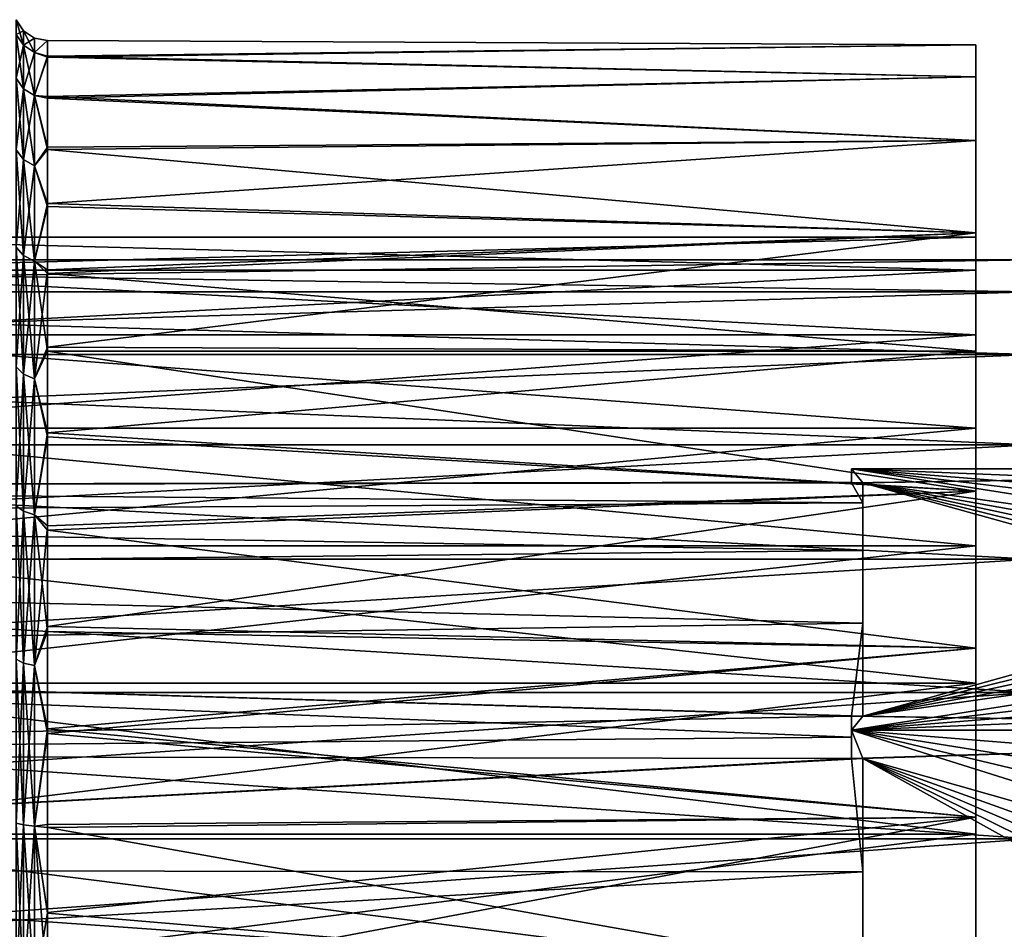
# Model space of a CAD drawing. Header units: metres. Extents: x 26 to 263, y -109 to 109.
# Tile 27 of 256: x 37 to 46, y -76 to -68. Entities that reach past the tile are written whole.
import ezdxf

# ---------------------------------------------------------------- set-up
doc = ezdxf.new("R2010")
doc.units = ezdxf.units.M
doc.layers.add('solid_500750', color=7, linetype='CONTINUOUS')

msp = doc.modelspace()

# ---------------------------------------------------------------- linework, layer by layer
at = {"layer": 'solid_500750'}
for points in [[(37.348549, -67.941162, -8.643594), (37.283436, -67.84523, -8.660509), (37.283436, -67.714806, -7.169705)], [(37.348549, -67.812218, -7.169705), (37.283436, -67.714806, -7.169705), (37.283436, -67.84523, -5.678902)], [(37.348549, -67.812218, -7.169705), (37.348549, -67.941162, -8.643594), (37.283436, -67.714806, -7.169705)], [(37.348549, -67.941162, -5.695817), (37.348549, -67.812218, -7.169705), (37.283436, -67.84523, -5.678902)], [(37.446011, -68.005211, -8.6323), (37.348549, -67.941162, -8.643594), (37.348549, -67.812218, -7.169705)], [(37.446011, -67.877251, -7.169705), (37.348549, -67.812218, -7.169705), (37.348549, -67.941162, -5.695817)], [(37.446011, -67.877251, -7.169705), (37.446011, -68.005211, -8.6323), (37.348549, -67.812218, -7.169705)], [(37.348549, -68.324089, -10.072699), (37.283436, -68.232559, -10.106015), (37.283436, -67.84523, -8.660509)], [(37.348549, -67.941162, -8.643594), (37.348549, -68.324089, -10.072699), (37.283436, -67.84523, -8.660509)], [(37.348549, -67.941162, -5.695817), (37.283436, -67.84523, -5.678902), (37.283436, -68.232559, -4.233396)], [(37.446011, -68.005211, -5.707111), (37.446011, -67.877251, -7.169705), (37.348549, -67.941162, -5.695817)], [(37.446011, -67.877251, -7.169705), (37.5606, -67.90004, -7.196552), (37.446011, -68.005211, -8.6323)], [(37.446011, -68.005211, -5.707111), (37.5606, -67.90004, -7.196552), (37.446011, -67.877251, -7.169705)], [(37.446011, -68.005211, -5.707111), (37.5606, -68.036507, -5.661505), (37.5606, -67.90004, -7.196552)], [(37.446011, -68.005211, -8.6323), (37.5606, -67.90004, -7.196552), (37.5606, -68.046127, -8.729708)], [(37.5606, -67.90004, -7.196552), (45.760601, -67.93602, -6.394559), (45.760601, -67.93602, -7.944852)], [(37.5606, -67.90004, -7.196552), (37.5606, -68.036507, -5.661505), (45.760601, -67.93602, -6.394559)], [(37.5606, -68.046127, -8.729708), (37.5606, -67.90004, -7.196552), (45.760601, -67.93602, -7.944852)], [(37.348549, -68.324089, -4.266712), (37.348549, -67.941162, -5.695817), (37.283436, -68.232559, -4.233396)], [(37.446011, -68.385208, -10.050454), (37.348549, -68.324089, -10.072699), (37.348549, -67.941162, -8.643594)], [(37.446011, -68.005211, -8.6323), (37.446011, -68.385208, -10.050454), (37.348549, -67.941162, -8.643594)], [(37.446011, -68.005211, -5.707111), (37.348549, -67.941162, -5.695817), (37.348549, -68.324089, -4.266712)], [(37.5606, -68.036507, -5.661505), (45.760601, -68.220917, -4.870676), (45.760601, -67.93602, -6.394559)], [(37.5606, -68.046127, -8.729708), (45.760601, -67.93602, -7.944852), (45.760601, -68.220917, -9.468735)], [(45.760601, -67.93602, -7.944852), (45.760601, -67.93602, -6.394559), (45.760601, -68.220917, -4.870676)], [(45.760601, -68.220917, -9.468735), (45.760601, -67.93602, -7.944852), (45.760601, -68.220917, -4.870676)], [(37.446011, -68.385208, -4.288957), (37.446011, -68.005211, -5.707111), (37.348549, -68.324089, -4.266712)], [(37.446011, -68.385208, -4.288957), (37.5606, -68.036507, -5.661505), (37.446011, -68.005211, -5.707111)], [(37.446011, -68.005211, -8.6323), (37.5606, -68.046127, -8.729708), (37.446011, -68.385208, -10.050454)], [(37.446011, -68.385208, -4.288957), (37.5606, -68.392113, -4.336805), (37.5606, -68.036507, -5.661505)], [(37.446011, -68.385208, -10.050454), (37.5606, -68.046127, -8.729708), (37.5606, -68.408684, -10.048433)], [(37.5606, -68.036507, -5.661505), (37.5606, -68.392113, -4.336805), (45.760601, -68.220917, -4.870676)], [(37.5606, -68.408684, -10.048433), (37.5606, -68.046127, -8.729708), (45.760601, -68.220917, -9.468735)], [(37.348549, -68.949364, -11.413598), (37.283436, -68.865005, -11.462303), (37.283436, -68.232559, -10.106015)], [(37.348549, -68.324089, -10.072699), (37.348549, -68.949364, -11.413598), (37.283436, -68.232559, -10.106015)], [(37.348549, -68.324089, -4.266712), (37.283436, -68.232559, -4.233396), (37.283436, -68.865005, -2.877108)], [(37.5606, -68.392113, -4.336805), (45.760601, -68.780991, -3.425122), (45.760601, -68.220917, -4.870676)], [(37.5606, -68.408684, -10.048433), (45.760601, -68.220917, -9.468735), (45.760601, -68.780991, -10.914289)], [(45.760601, -68.220917, -9.468735), (45.760601, -68.220917, -4.870676), (45.760601, -68.780991, -3.425122)], [(45.760601, -68.780991, -10.914289), (45.760601, -68.220917, -9.468735), (45.760601, -68.780991, -3.425122)], [(37.348549, -68.949364, -2.925813), (37.348549, -68.324089, -4.266712), (37.283436, -68.865005, -2.877108)], [(37.446011, -69.005692, -11.381079), (37.348549, -68.949364, -11.413598), (37.348549, -68.324089, -10.072699)], [(37.446011, -68.385208, -10.050454), (37.446011, -69.005692, -11.381079), (37.348549, -68.324089, -10.072699)], [(37.446011, -68.385208, -4.288957), (37.348549, -68.324089, -4.266712), (37.348549, -68.949364, -2.925813)], [(37.446011, -69.005692, -2.958333), (37.446011, -68.385208, -4.288957), (37.348549, -68.949364, -2.925813)], [(37.446011, -68.385208, -4.288957), (37.5606, -68.839981, -3.308608), (37.5606, -68.392113, -4.336805)], [(37.446011, -69.005692, -2.958333), (37.5606, -68.839981, -3.308608), (37.446011, -68.385208, -4.288957)], [(37.446011, -68.385208, -10.050454), (37.5606, -68.408684, -10.048433), (37.5606, -68.861343, -11.071806)], [(37.446011, -68.385208, -10.050454), (37.5606, -68.861343, -11.071806), (37.446011, -69.005692, -11.381079)], [(37.5606, -68.392113, -4.336805), (37.5606, -68.839981, -3.308608), (45.760601, -68.780991, -3.425122)], [(37.5606, -68.861343, -11.071806), (37.5606, -68.408684, -10.048433), (45.760601, -68.780991, -10.914289)], [(37.446011, -69.005692, -2.958333), (37.5606, -69.339096, -2.468019), (37.5606, -68.839981, -3.308608)], [(37.5606, -69.339096, -2.468019), (45.760601, -69.597137, -2.107141), (45.760601, -68.780991, -3.425122)], [(37.5606, -68.839981, -3.308608), (37.5606, -69.339096, -2.468019), (45.760601, -68.780991, -3.425122)], [(37.5606, -68.861343, -11.071806), (45.760601, -68.780991, -10.914289), (45.760601, -69.597137, -12.232269)], [(45.760601, -68.780991, -10.914289), (45.760601, -68.780991, -3.425122), (45.760601, -69.597137, -2.107141)], [(45.760601, -69.597137, -12.232269), (45.760601, -68.780991, -10.914289), (45.760601, -69.597137, -2.107141)], [(37.348549, -69.797981, -12.625548), (37.283436, -69.723358, -12.688163), (37.283436, -68.865005, -11.462303)], [(37.348549, -68.949364, -11.413598), (37.348549, -69.797981, -12.625548), (37.283436, -68.865005, -11.462303)], [(37.348549, -68.949364, -2.925813), (37.283436, -68.865005, -2.877108), (37.283436, -69.723358, -1.651248)], [(37.446011, -69.005692, -11.381079), (37.5606, -68.861343, -11.071806), (37.5606, -69.364815, -11.909242)], [(37.5606, -69.364815, -11.909242), (37.5606, -68.861343, -11.071806), (45.760601, -69.597137, -12.232269)], [(37.348549, -69.797981, -1.713863), (37.348549, -68.949364, -2.925813), (37.283436, -69.723358, -1.651248)], [(37.446011, -69.847801, -12.583742), (37.348549, -69.797981, -12.625548), (37.348549, -68.949364, -11.413598)], [(37.446011, -69.005692, -11.381079), (37.446011, -69.847801, -12.583742), (37.348549, -68.949364, -11.413598)], [(37.446011, -69.005692, -2.958333), (37.348549, -68.949364, -2.925813), (37.348549, -69.797981, -1.713863)], [(37.446011, -69.847801, -1.755669), (37.446011, -69.005692, -2.958333), (37.348549, -69.797981, -1.713863)], [(37.446011, -69.847801, -1.755669), (37.5606, -69.339096, -2.468019), (37.446011, -69.005692, -2.958333)], [(37.446011, -69.005692, -11.381079), (37.5606, -69.364815, -11.909242), (37.446011, -69.847801, -12.583742)], [(37.446011, -69.847801, -1.755669), (37.5606, -69.925209, -1.699599), (37.5606, -69.339096, -2.468019)], [(37.446011, -69.847801, -12.583742), (37.5606, -69.364815, -11.909242), (37.5606, -69.955414, -12.67481)], [(37.5606, -69.339096, -2.468019), (37.5606, -69.925209, -1.699599), (45.760601, -69.597137, -2.107141)], [(37.5606, -69.955414, -12.67481), (37.5606, -69.364815, -11.909242), (45.760601, -69.597137, -12.232269)], [(45.760601, -69.636673, -6.469744), (34.760601, -69.636703, -6.469365), (34.760601, -69.636703, -7.870046)], [(45.760601, -69.636673, -6.469744), (45.760601, -69.92778, -5.099959), (34.760601, -69.636703, -6.469365)], [(45.760601, -69.636673, -7.869667), (34.760601, -69.636703, -7.870046), (34.760601, -69.927925, -9.240119)], [(45.760601, -69.636673, -7.869667), (45.760601, -69.636673, -6.469744), (34.760601, -69.636703, -7.870046)], [(45.760601, -69.92778, -9.239451), (45.760601, -69.636673, -7.869667), (34.760601, -69.927925, -9.240119)], [(45.760601, -69.92778, -5.099959), (34.760601, -69.927925, -5.099292), (34.760601, -69.636703, -6.469365)], [(37.5606, -70.607422, -0.992772), (45.760601, -70.641548, -0.961622), (45.760601, -69.597137, -2.107141)], [(37.5606, -69.925209, -1.699599), (37.5606, -70.607422, -0.992772), (45.760601, -69.597137, -2.107141)], [(37.5606, -69.955414, -12.67481), (45.760601, -69.597137, -12.232269), (45.760601, -70.641548, -13.377789)], [(45.760601, -69.597137, -12.232269), (45.760601, -69.636673, -6.469744), (45.760601, -69.636673, -7.869667)], [(45.760601, -69.597137, -2.107141), (45.760601, -70.641548, -0.961622), (45.760601, -69.636673, -6.469744)], [(45.760601, -69.597137, -12.232269), (45.760601, -69.597137, -2.107141), (45.760601, -69.636673, -6.469744)], [(45.760601, -69.597137, -12.232269), (45.760601, -69.636673, -7.869667), (45.760601, -69.92778, -9.239451)], [(45.760601, -69.597137, -12.232269), (45.760601, -69.92778, -9.239451), (45.760601, -70.49749, -10.51918)], [(45.760601, -70.641548, -13.377789), (45.760601, -69.597137, -12.232269), (45.760601, -70.49749, -10.51918)], [(45.760601, -70.641548, -0.961622), (45.760601, -69.92778, -5.099959), (45.760601, -69.636673, -6.469744)], [(37.348549, -70.844154, -13.671726), (37.283436, -70.78154, -13.746346), (37.283436, -69.723358, -12.688163)], [(37.348549, -69.797981, -12.625548), (37.348549, -70.844154, -13.671726), (37.283436, -69.723358, -12.688163)], [(37.348549, -69.797981, -1.713863), (37.283436, -69.723358, -1.651248), (37.283436, -70.78154, -0.593065)], [(37.348549, -70.844154, -0.667685), (37.348549, -69.797981, -1.713863), (37.283436, -70.78154, -0.593065)], [(37.446011, -70.885963, -13.621903), (37.348549, -70.844154, -13.671726), (37.348549, -69.797981, -12.625548)], [(37.446011, -69.847801, -12.583742), (37.446011, -70.885963, -13.621903), (37.348549, -69.797981, -12.625548)], [(37.446011, -69.847801, -1.755669), (37.348549, -69.797981, -1.713863), (37.348549, -70.844154, -0.667685)], [(27.260599, -69.835609, -6.490271), (46.260601, -69.835716, -6.489968), (46.260601, -69.835716, -7.849443)], [(27.260599, -70.118134, -5.161095), (46.260601, -69.835716, -6.489968), (27.260599, -69.835609, -6.490271)], [(27.260599, -69.835609, -7.849141), (46.260601, -69.835716, -7.849443), (46.260601, -70.118134, -9.178316)], [(27.260599, -69.835609, -6.490271), (46.260601, -69.835716, -7.849443), (27.260599, -69.835609, -7.849141)], [(27.260599, -69.835609, -7.849141), (46.260601, -70.118134, -9.178316), (27.260599, -70.118134, -9.178316)], [(27.260599, -70.118134, -5.161095), (46.260601, -70.118134, -5.161095), (46.260601, -69.835716, -6.489968)], [(37.446011, -70.885963, -0.717508), (37.446011, -69.847801, -1.755669), (37.348549, -70.844154, -0.667685)], [(37.446011, -70.885963, -0.717508), (37.5606, -69.925209, -1.699599), (37.446011, -69.847801, -1.755669)], [(37.446011, -69.847801, -12.583742), (37.5606, -69.955414, -12.67481), (37.5606, -70.641319, -13.377711)], [(37.446011, -69.847801, -12.583742), (37.5606, -70.641319, -13.377711), (37.446011, -70.885963, -13.621903)], [(45.760601, -69.92778, -5.099959), (45.760601, -70.49749, -3.820231), (34.760601, -69.927925, -5.099292)], [(45.760601, -69.92778, -9.239451), (34.760601, -69.927925, -9.240119), (34.760601, -70.497627, -10.519706)], [(45.760601, -70.49749, -10.51918), (45.760601, -69.92778, -9.239451), (34.760601, -70.497627, -10.519706)], [(45.760601, -70.49749, -3.820231), (34.760601, -70.497627, -3.819705), (34.760601, -69.927925, -5.099292)], [(37.446011, -70.885963, -0.717508), (37.5606, -70.607422, -0.992772), (37.5606, -69.925209, -1.699599)], [(37.5606, -70.641319, -13.377711), (37.5606, -69.955414, -12.67481), (45.760601, -70.641548, -13.377789)], [(45.760601, -70.641548, -0.961622), (45.760601, -70.49749, -3.820231), (45.760601, -69.92778, -5.099959)], [(27.260599, -70.670837, -3.919705), (46.260601, -70.670746, -3.920012), (46.260601, -70.118134, -5.161095)], [(27.260599, -70.670837, -3.919705), (46.260601, -70.118134, -5.161095), (27.260599, -70.118134, -5.161095)], [(27.260599, -70.118134, -9.178316), (46.260601, -70.118134, -9.178316), (46.260601, -70.670746, -10.419399)], [(27.260599, -70.118134, -9.178316), (46.260601, -70.670746, -10.419399), (27.260599, -70.670837, -10.419705)], [(45.760601, -70.49749, -3.820231), (45.760601, -71.320984, -2.686739), (34.760601, -70.497627, -3.819705)], [(45.760601, -70.49749, -10.51918), (34.760601, -70.497627, -10.519706), (34.760601, -71.32093, -11.652881)], [(45.760601, -71.320984, -11.652672), (45.760601, -70.49749, -10.51918), (34.760601, -71.32093, -11.652881)], [(45.760601, -71.320984, -2.686739), (34.760601, -71.32093, -2.68653), (34.760601, -70.497627, -3.819705)], [(45.760601, -70.641548, -0.961622), (45.760601, -71.320984, -2.686739), (45.760601, -70.49749, -3.820231)], [(45.760601, -70.641548, -13.377789), (45.760601, -70.49749, -10.51918), (45.760601, -71.320984, -11.652672)], [(27.260599, -71.469559, -2.820357), (46.260601, -71.469818, -2.820174), (46.260601, -70.670746, -3.920012)], [(27.260599, -71.469559, -2.820357), (46.260601, -70.670746, -3.920012), (27.260599, -70.670837, -3.919705)], [(27.260599, -70.670837, -10.419705), (46.260601, -70.670746, -10.419399), (46.260601, -71.469818, -11.519238)], [(27.260599, -70.670837, -10.419705), (46.260601, -71.469818, -11.519238), (27.260599, -71.469559, -11.519054)], [(37.446011, -70.885963, -0.717508), (37.5606, -71.362694, -0.373896), (37.5606, -70.607422, -0.992772)], [(37.446011, -70.885963, -13.621903), (37.5606, -70.641319, -13.377711), (37.5606, -71.39975, -13.992282)], [(37.5606, -70.607422, -0.992772), (37.5606, -71.362694, -0.373896), (45.760601, -70.641548, -0.961622)], [(37.5606, -70.641319, -13.377711), (45.760601, -70.641548, -13.377789), (45.760601, -71.878601, -14.311846)], [(37.5606, -71.39975, -13.992282), (37.5606, -70.641319, -13.377711), (45.760601, -71.878601, -14.311846)], [(37.5606, -71.362694, -0.373896), (45.760601, -71.878601, -0.027565), (45.760601, -70.641548, -0.961622)], [(45.760601, -70.641548, -0.961622), (45.760601, -71.878601, -0.027565), (45.760601, -71.320984, -2.686739)], [(45.760601, -71.878601, -14.311846), (45.760601, -70.641548, -13.377789), (45.760601, -71.320984, -11.652672)], [(37.348549, -72.056107, -14.520343), (37.283436, -72.007401, -14.604702), (37.283436, -70.78154, -13.746346)], [(37.348549, -70.844154, -13.671726), (37.348549, -72.056107, -14.520343), (37.283436, -70.78154, -13.746346)], [(37.348549, -70.844154, -0.667685), (37.283436, -70.78154, -0.593065), (37.283436, -72.007401, 0.265292)], [(37.348549, -72.056107, 0.180932), (37.348549, -70.844154, -0.667685), (37.283436, -72.007401, 0.265292)], [(37.446011, -72.088631, -14.464018), (37.348549, -72.056107, -14.520343), (37.348549, -70.844154, -13.671726)], [(37.446011, -70.885963, -13.621903), (37.446011, -72.088631, -14.464018), (37.348549, -70.844154, -13.671726)], [(37.446011, -70.885963, -0.717508), (37.348549, -70.844154, -0.667685), (37.348549, -72.056107, 0.180932)], [(37.446011, -72.088631, 0.124607), (37.446011, -70.885963, -0.717508), (37.348549, -72.056107, 0.180932)], [(37.446011, -72.088631, 0.124607), (37.5606, -71.362694, -0.373896), (37.446011, -70.885963, -0.717508)], [(37.446011, -70.885963, -13.621903), (37.5606, -71.39975, -13.992282), (37.446011, -72.088631, -14.464018)], [(45.760601, -72.362213, -1.749228), (34.760601, -72.361839, -1.749292), (34.760601, -71.32093, -2.68653)], [(45.760601, -71.320984, -2.686739), (45.760601, -72.362213, -1.749228), (34.760601, -71.32093, -2.68653)], [(45.760601, -71.320984, -11.652672), (34.760601, -71.32093, -11.652881), (34.760601, -72.361839, -12.590119)], [(45.760601, -72.362213, -12.590182), (45.760601, -71.320984, -11.652672), (34.760601, -72.361839, -12.590119)], [(37.446011, -72.088631, 0.124607), (37.5606, -72.183624, 0.152552), (37.5606, -71.362694, -0.373896)], [(37.5606, -71.362694, -0.373896), (37.5606, -72.183624, 0.152552), (45.760601, -71.878601, -0.027565)], [(45.760601, -71.878601, -0.027565), (45.760601, -72.362213, -1.749228), (45.760601, -71.320984, -2.686739)], [(45.760601, -71.878601, -14.311846), (45.760601, -71.320984, -11.652672), (45.760601, -72.362213, -12.590182)], [(27.260599, -72.479393, -1.911095), (46.260601, -71.469818, -2.820174), (27.260599, -71.469559, -2.820357)], [(27.260599, -71.469559, -11.519054), (46.260601, -71.469818, -11.519238), (46.260601, -72.479393, -12.428316)], [(27.260599, -71.469559, -11.519054), (46.260601, -72.479393, -12.428316), (27.260599, -72.479393, -12.428316)], [(37.446011, -72.088631, -14.464018), (37.5606, -71.39975, -13.992282), (37.5606, -72.223709, -14.514356)], [(37.5606, -72.223709, -14.514356), (37.5606, -71.39975, -13.992282), (45.760601, -71.878601, -14.311846)], [(27.260599, -72.479393, -1.911095), (46.260601, -72.479393, -1.911095), (46.260601, -71.469818, -2.820174)], [(44.660599, -71.681198, -7.169705), (44.660599, -71.805122, -7.384348), (44.760601, -71.805122, -7.384348)], [(44.660599, -71.681198, -7.169705), (44.760601, -71.805122, -7.384348), (52.010601, -72.835899, -9.169704)], [(52.629406, -71.681198, -7.169705), (44.760601, -71.805122, -6.955062), (44.660599, -71.805122, -6.955062)], [(44.660599, -71.681198, -7.169705), (44.660599, -71.805122, -6.955062), (44.660599, -71.800003, -7.169705)], [(44.660599, -71.681198, -7.169705), (52.629406, -71.681198, -7.169705), (44.660599, -71.805122, -6.955062)], [(44.660599, -71.681198, -7.169705), (44.660599, -71.800003, -7.169705), (44.660599, -71.805122, -7.384348)], [(44.660599, -71.681198, -7.169705), (52.010601, -72.835899, -9.169704), (52.04792, -72.562065, -8.695408)], [(44.660599, -71.681198, -7.169705), (52.04792, -72.562065, -8.695408), (52.160271, -72.283691, -8.213251)], [(44.660599, -71.681198, -7.169705), (52.160271, -72.283691, -8.213251), (52.350906, -71.993546, -7.710703)], [(44.660599, -71.681198, -7.169705), (52.350906, -71.993546, -7.710703), (52.629406, -71.681198, -7.169705)], [(52.629406, -71.681198, -7.169705), (44.760601, -73.866676, -3.384348), (44.760601, -71.805122, -6.955062)], [(52.350906, -71.993546, -6.628707), (44.760601, -73.866676, -3.384348), (52.629406, -71.681198, -7.169705)], [(44.660599, -71.800003, -7.169705), (44.660599, -71.805122, -6.955062), (26.260599, -71.832916, -7.712437)], [(44.660599, -71.805122, -7.384348), (44.660599, -71.800003, -7.169705), (26.260599, -71.832916, -7.712437)], [(26.260599, -71.832916, -7.712437), (44.760601, -71.982376, -8.437579), (44.760601, -71.805122, -7.384348)], [(44.660599, -71.805122, -7.384348), (26.260599, -71.832916, -7.712437), (44.760601, -71.805122, -7.384348)], [(44.660599, -71.805122, -6.955062), (44.760601, -71.982376, -5.901832), (26.260599, -71.832916, -6.626974)], [(44.660599, -71.805122, -6.955062), (26.260599, -71.832916, -6.626974), (26.260599, -71.832916, -7.712437)], [(44.660599, -71.805122, -6.955062), (44.760601, -71.805122, -6.955062), (44.760601, -71.982376, -5.901832)], [(44.760601, -73.043175, -10.274942), (44.760601, -73.866676, -10.955063), (44.760601, -71.805122, -7.384348)], [(52.629406, -73.990601, -11.169705), (44.760601, -71.805122, -7.384348), (44.760601, -73.866676, -10.955063)], [(44.760601, -72.402885, -9.419705), (44.760601, -73.043175, -10.274942), (44.760601, -71.805122, -7.384348)], [(44.760601, -71.982376, -8.437579), (44.760601, -72.402885, -9.419705), (44.760601, -71.805122, -7.384348)], [(52.350906, -73.678253, -10.628707), (44.760601, -71.805122, -7.384348), (52.629406, -73.990601, -11.169705)], [(52.160267, -73.388107, -10.126158), (44.760601, -71.805122, -7.384348), (52.350906, -73.678253, -10.628707)], [(52.04792, -73.109734, -9.644), (44.760601, -71.805122, -7.384348), (52.160267, -73.388107, -10.126158)], [(52.010601, -72.835899, -9.169704), (44.760601, -71.805122, -7.384348), (52.04792, -73.109734, -9.644)], [(44.760601, -71.982376, -5.901832), (44.760601, -71.805122, -6.955062), (44.760601, -73.866676, -3.384348)], [(26.260599, -72.092346, -8.765201), (44.760601, -71.982376, -8.437579), (26.260599, -71.832916, -7.712437)], [(26.260599, -71.832916, -6.626974), (44.760601, -71.982376, -5.901832), (26.260599, -72.092346, -5.57421)], [(37.5606, -73.072403, 0.58546), (45.760601, -73.266136, 0.663245), (45.760601, -71.878601, -0.027565)], [(37.5606, -72.183624, 0.152552), (37.5606, -73.072403, 0.58546), (45.760601, -71.878601, -0.027565)], [(37.5606, -72.223709, -14.514356), (45.760601, -71.878601, -14.311846), (45.760601, -73.266136, -15.002656)], [(45.760601, -71.878601, -0.027565), (45.760601, -73.266136, 0.663245), (45.760601, -72.362213, -1.749228)], [(45.760601, -73.266136, -15.002656), (45.760601, -71.878601, -14.311846), (45.760601, -72.362213, -12.590182)], [(26.260599, -72.092346, -8.765201), (44.760601, -72.402885, -9.419705), (44.760601, -71.982376, -8.437579)], [(26.260599, -72.092346, -5.57421), (44.760601, -71.982376, -5.901832), (44.760601, -72.402885, -4.919705)], [(44.760601, -72.402885, -4.919705), (44.760601, -71.982376, -5.901832), (44.760601, -73.866676, -3.384348)], [(37.348549, -73.397003, -15.145614), (37.283436, -73.363693, -15.23715), (37.283436, -72.007401, -14.604702)], [(37.348549, -72.056107, -14.520343), (37.348549, -73.397003, -15.145614), (37.283436, -72.007401, -14.604702)], [(37.348549, -72.056107, 0.180932), (37.283436, -72.007401, 0.265292), (37.283436, -73.363693, 0.897739)], [(37.348549, -73.397003, 0.806203), (37.348549, -72.056107, 0.180932), (37.283436, -73.363693, 0.897739)], [(37.446011, -73.41925, -15.084497), (37.348549, -73.397003, -15.145614), (37.348549, -72.056107, -14.520343)], [(37.446011, -72.088631, -14.464018), (37.446011, -73.41925, -15.084497), (37.348549, -72.056107, -14.520343)], [(37.446011, -72.088631, 0.124607), (37.348549, -72.056107, 0.180932), (37.348549, -73.397003, 0.806203)], [(52.160267, -72.283691, -6.126158), (44.760601, -73.866676, -3.384348), (52.350906, -71.993546, -6.628707)], [(26.260599, -72.596611, -9.725879), (44.760601, -72.402885, -9.419705), (26.260599, -72.092346, -8.765201)], [(26.260599, -72.092346, -5.57421), (44.760601, -72.402885, -4.919705), (26.260599, -72.596611, -4.613532)], [(37.446011, -73.41925, 0.745087), (37.446011, -72.088631, 0.124607), (37.348549, -73.397003, 0.806203)], [(37.446011, -73.41925, 0.745087), (37.5606, -72.183624, 0.152552), (37.446011, -72.088631, 0.124607)], [(37.446011, -72.088631, -14.464018), (37.5606, -72.223709, -14.514356), (37.5606, -73.117493, -14.943485)], [(37.446011, -72.088631, -14.464018), (37.5606, -73.117493, -14.943485), (37.446011, -73.41925, -15.084497)], [(37.446011, -73.41925, 0.745087), (37.5606, -73.072403, 0.58546), (37.5606, -72.183624, 0.152552)], [(37.5606, -73.117493, -14.943485), (37.5606, -72.223709, -14.514356), (45.760601, -73.266136, -15.002656)], [(52.04792, -72.562065, -5.644), (44.760601, -73.866676, -3.384348), (52.160267, -72.283691, -6.126158)], [(26.260599, -72.596611, -9.725879), (44.760601, -73.043175, -10.274942), (44.760601, -72.402885, -9.419705)], [(26.260599, -72.596611, -4.613532), (44.760601, -72.402885, -4.919705), (44.760601, -73.043175, -4.064468)], [(45.760601, -73.5755, -1.048791), (34.760601, -73.574867, -1.048951), (34.760601, -72.361839, -1.749292)], [(45.760601, -72.362213, -1.749228), (45.760601, -73.5755, -1.048791), (34.760601, -72.361839, -1.749292)], [(45.760601, -72.362213, -12.590182), (34.760601, -72.361839, -12.590119), (34.760601, -73.574867, -13.29046)], [(45.760601, -73.5755, -13.29062), (45.760601, -72.362213, -12.590182), (34.760601, -73.574867, -13.29046)], [(44.760601, -73.043175, -4.064468), (44.760601, -72.402885, -4.919705), (44.760601, -73.866676, -3.384348)], [(45.760601, -73.266136, 0.663245), (45.760601, -73.5755, -1.048791), (45.760601, -72.362213, -1.749228)], [(45.760601, -73.266136, -15.002656), (45.760601, -72.362213, -12.590182), (45.760601, -73.5755, -13.29062)], [(27.260599, -73.656212, -1.23166), (46.260601, -73.65596, -1.231853), (46.260601, -72.479393, -1.911095)], [(27.260599, -73.656212, -1.23166), (46.260601, -72.479393, -1.911095), (27.260599, -72.479393, -1.911095)], [(27.260599, -72.479393, -12.428316), (46.260601, -72.479393, -12.428316), (46.260601, -73.65596, -13.107557)], [(27.260599, -72.479393, -12.428316), (46.260601, -73.65596, -13.107557), (27.260599, -73.656212, -13.107751)], [(26.260599, -73.316238, -10.538222), (44.760601, -73.043175, -10.274942), (26.260599, -72.596611, -9.725879)], [(26.260599, -72.596611, -4.613532), (44.760601, -73.043175, -4.064468), (26.260599, -73.316238, -3.801188)], [(52.010601, -72.835899, -5.169704), (44.760601, -73.866676, -3.384348), (52.04792, -72.562065, -5.644)], [(44.660599, -73.990601, -3.169705), (44.760601, -73.866676, -3.384348), (52.010601, -72.835899, -5.169704)], [(44.660599, -73.990601, -3.169705), (52.010601, -72.835899, -5.169704), (52.04792, -73.109734, -4.695408)], [(44.660599, -73.866676, -10.955063), (44.760601, -73.043175, -10.274942), (26.260599, -73.316238, -10.538222)], [(26.260599, -73.316238, -3.801188), (44.760601, -73.043175, -4.064468), (44.760601, -73.866676, -3.384348)], [(37.446011, -73.41925, 0.745087), (37.5606, -73.976349, 0.902508), (37.5606, -73.072403, 0.58546)], [(37.446011, -73.41925, -15.084497), (37.5606, -73.117493, -14.943485), (37.5606, -74.018356, -15.253895)], [(37.5606, -73.072403, 0.58546), (37.5606, -73.976349, 0.902508), (45.760601, -73.266136, 0.663245)], [(37.5606, -74.018356, -15.253895), (37.5606, -73.117493, -14.943485), (45.760601, -73.266136, -15.002656)], [(44.660599, -73.866676, -10.955063), (44.760601, -73.866676, -10.955063), (44.760601, -73.043175, -10.274942)], [(44.660599, -73.990601, -3.169705), (52.04792, -73.109734, -4.695408), (52.160271, -73.388107, -4.213251)], [(37.5606, -73.976349, 0.902508), (45.760601, -74.756866, 1.087327), (45.760601, -73.266136, 0.663245)], [(37.5606, -74.018356, -15.253895), (45.760601, -73.266136, -15.002656), (45.760601, -74.756866, -15.426738)], [(45.760601, -73.266136, 0.663245), (45.760601, -74.756866, 1.087327), (45.760601, -73.5755, -1.048791)], [(45.760601, -74.756866, -15.426738), (45.760601, -73.266136, -15.002656), (45.760601, -73.5755, -13.29062)], [(44.660599, -73.866676, -3.384348), (26.260599, -73.316238, -3.801188), (44.760601, -73.866676, -3.384348)], [(44.660599, -74.050293, -3.272423), (26.260599, -74.208427, -3.185374), (26.260599, -73.316238, -3.801188)], [(44.660599, -73.866676, -3.384348), (44.660599, -74.050293, -3.272423), (26.260599, -73.316238, -3.801188)], [(44.660599, -73.866676, -10.955063), (26.260599, -73.316238, -10.538222), (26.260599, -74.208427, -11.154037)], [(37.348549, -74.826111, -15.528542), (37.283436, -74.809196, -15.624472), (37.283436, -73.363693, -15.23715)], [(37.348549, -73.397003, -15.145614), (37.348549, -74.826111, -15.528542), (37.283436, -73.363693, -15.23715)], [(37.348549, -73.397003, 0.806203), (37.283436, -73.363693, 0.897739), (37.283436, -74.809196, 1.285061)], [(37.348549, -74.826111, 1.189131), (37.348549, -73.397003, 0.806203), (37.283436, -74.809196, 1.285061)], [(37.446011, -74.837402, -15.464491), (37.348549, -74.826111, -15.528542), (37.348549, -73.397003, -15.145614)], [(37.446011, -73.41925, -15.084497), (37.446011, -74.837402, -15.464491), (37.348549, -73.397003, -15.145614)], [(37.446011, -73.41925, 0.745087), (37.348549, -73.397003, 0.806203), (37.348549, -74.826111, 1.189131)], [(37.446011, -74.837402, 1.12508), (37.446011, -73.41925, 0.745087), (37.348549, -74.826111, 1.189131)], [(37.446011, -74.837402, 1.12508), (37.5606, -73.976349, 0.902508), (37.446011, -73.41925, 0.745087)], [(37.446011, -73.41925, -15.084497), (37.5606, -74.018356, -15.253895), (37.446011, -74.837402, -15.464491)], [(44.660599, -73.990601, -3.169705), (52.160271, -73.388107, -4.213251), (52.350906, -73.678253, -3.710703)], [(45.760601, -74.907585, -0.61603), (34.760601, -74.90699, -0.616117), (34.760601, -73.574867, -1.048951)], [(45.760601, -73.5755, -1.048791), (45.760601, -74.907585, -0.61603), (34.760601, -73.574867, -1.048951)], [(45.760601, -73.5755, -13.29062), (34.760601, -73.574867, -13.29046), (34.760601, -74.90699, -13.723294)], [(45.760601, -74.907585, -13.72338), (45.760601, -73.5755, -13.29062), (34.760601, -74.90699, -13.723294)], [(45.760601, -74.756866, 1.087327), (45.760601, -74.907585, -0.61603), (45.760601, -73.5755, -1.048791)], [(45.760601, -74.756866, -15.426738), (45.760601, -73.5755, -13.29062), (45.760601, -74.907585, -13.72338)], [(27.260599, -74.94857, -0.811746), (46.260601, -74.948891, -0.811753), (46.260601, -73.65596, -1.231853)], [(27.260599, -74.94857, -0.811746), (46.260601, -73.65596, -1.231853), (27.260599, -73.656212, -1.23166)], [(27.260599, -73.656212, -13.107751), (46.260601, -73.65596, -13.107557), (46.260601, -74.948891, -13.527658)], [(27.260599, -73.656212, -13.107751), (46.260601, -74.948891, -13.527658), (27.260599, -74.94857, -13.527665)], [(44.660599, -73.990601, -3.169705), (52.350906, -73.678253, -3.710703), (52.629406, -73.990601, -3.169705)], [(44.660599, -74.050293, -11.066988), (44.660599, -73.866676, -10.955063), (26.260599, -74.208427, -11.154037)], [(52.629406, -73.990601, -11.169705), (44.760601, -73.866676, -10.955063), (44.660599, -73.866676, -10.955063)], [(44.660599, -73.990601, -3.169705), (44.660599, -73.866676, -3.384348), (44.760601, -73.866676, -3.384348)], [(44.660599, -73.990601, -3.169705), (44.660599, -74.050293, -3.272423), (44.660599, -73.866676, -3.384348)], [(44.660599, -73.990601, -11.169705), (44.660599, -73.866676, -10.955063), (44.660599, -74.050293, -11.066988)], [(44.660599, -73.990601, -11.169705), (52.629406, -73.990601, -11.169705), (44.660599, -73.866676, -10.955063)], [(37.446011, -74.837402, 1.12508), (37.5606, -74.823624, 1.099534), (37.5606, -73.976349, 0.902508)], [(37.5606, -73.976349, 0.902508), (37.5606, -74.823624, 1.099534), (45.760601, -74.756866, 1.087327)], [(52.629406, -73.990601, -3.169705), (44.760601, -74.238449, -3.169705), (44.660599, -74.238449, -3.169705)], [(44.660599, -73.990601, -11.169705), (44.660599, -74.238449, -11.169705), (44.760601, -74.238449, -11.169705)], [(44.660599, -73.990601, -11.169705), (44.760601, -74.238449, -11.169705), (52.010601, -76.300003, -11.169705)], [(44.660599, -73.990601, -3.169705), (44.660599, -74.238449, -3.169705), (44.660599, -74.050293, -3.272423)], [(44.660599, -73.990601, -3.169705), (52.629406, -73.990601, -3.169705), (44.660599, -74.238449, -3.169705)], [(44.660599, -73.990601, -11.169705), (44.660599, -74.050293, -11.066988), (44.660599, -74.238449, -11.169705)], [(44.660599, -73.990601, -11.169705), (52.010601, -76.300003, -11.169705), (52.048748, -75.746117, -11.169705)], [(44.660599, -73.990601, -11.169705), (52.048748, -75.746117, -11.169705), (52.162754, -75.186127, -11.169705)], [(44.660599, -73.990601, -11.169705), (52.162754, -75.186127, -11.169705), (52.353764, -74.607811, -11.169705)], [(44.660599, -73.990601, -11.169705), (52.353764, -74.607811, -11.169705), (52.629406, -73.990601, -11.169705)], [(52.629406, -73.990601, -3.169705), (44.760601, -78.361549, -3.169705), (44.760601, -74.238449, -3.169705)], [(52.351967, -74.612411, -3.169705), (44.760601, -78.361549, -3.169705), (52.629406, -73.990601, -3.169705)], [(44.660599, -74.050293, -3.272423), (44.660599, -74.238449, -3.169705), (26.260599, -74.208427, -3.185374)], [(44.660599, -74.238449, -11.169705), (44.660599, -74.050293, -11.066988), (26.260599, -74.208427, -11.154037)], [(37.446011, -74.837402, -15.464491), (37.5606, -74.018356, -15.253895), (37.5606, -74.849068, -15.443446)], [(37.5606, -74.849068, -15.443446), (37.5606, -74.018356, -15.253895), (45.760601, -74.756866, -15.426738)], [(44.660599, -74.238449, -3.169705), (26.260599, -75.223312, -2.8005), (26.260599, -74.208427, -3.185374)], [(44.660599, -74.238449, -11.169705), (26.260599, -74.208427, -11.154037), (26.260599, -75.223312, -11.538911)], [(44.660599, -74.238449, -3.169705), (44.760601, -75.239151, -2.796602), (26.260599, -75.223312, -2.8005)], [(26.260599, -75.223312, -11.538911), (44.760601, -75.239151, -11.542809), (44.760601, -74.238449, -11.169705)], [(44.660599, -74.238449, -11.169705), (26.260599, -75.223312, -11.538911), (44.760601, -74.238449, -11.169705)], [(44.660599, -74.238449, -3.169705), (44.760601, -74.238449, -3.169705), (44.760601, -75.239151, -2.796602)], [(44.760601, -77.360855, -2.796602), (44.760601, -74.238449, -3.169705), (44.760601, -78.361549, -3.169705)], [(44.760601, -77.360855, -2.796602), (44.760601, -75.239151, -2.796602), (44.760601, -74.238449, -3.169705)], [(44.760601, -75.239151, -11.542809), (44.760601, -78.361549, -11.169705), (44.760601, -74.238449, -11.169705)], [(52.629406, -78.609398, -11.169705), (44.760601, -74.238449, -11.169705), (44.760601, -78.361549, -11.169705)], [(52.351967, -77.987587, -11.169705), (44.760601, -74.238449, -11.169705), (52.629406, -78.609398, -11.169705)], [(52.161209, -77.408134, -11.169705), (44.760601, -74.238449, -11.169705), (52.351967, -77.987587, -11.169705)], [(52.048252, -76.85022, -11.169705), (44.760601, -74.238449, -11.169705), (52.161209, -77.408134, -11.169705)], [(52.010601, -76.300003, -11.169705), (44.760601, -74.238449, -11.169705), (52.048252, -76.85022, -11.169705)], [(52.161209, -75.191864, -3.169705), (44.760601, -78.361549, -3.169705), (52.351967, -74.612411, -3.169705)], [(37.5606, -76.300003, 1.230295), (45.760601, -76.300003, 1.230295), (45.760601, -74.756866, 1.087327)], [(37.5606, -75.598495, 1.200951), (37.5606, -76.300003, 1.230295), (45.760601, -74.756866, 1.087327)], [(37.5606, -74.823624, 1.099534), (37.5606, -75.598495, 1.200951), (45.760601, -74.756866, 1.087327)], [(37.5606, -74.849068, -15.443446), (45.760601, -74.756866, -15.426738), (45.760601, -76.300003, -15.569705)], [(45.760601, -74.756866, 1.087327), (45.760601, -76.300003, 1.230295), (45.760601, -74.907585, -0.61603)], [(45.760601, -74.756866, -15.426738), (45.760601, -74.907585, -13.72338), (45.760601, -76.300003, -13.869705)], [(45.760601, -76.300003, -15.569705), (45.760601, -74.756866, -15.426738), (45.760601, -76.300003, -13.869705)], [(37.348549, -76.300003, -15.65749), (37.283436, -76.300003, -15.754901), (37.283436, -74.809196, -15.624472)], [(37.348549, -74.826111, -15.528542), (37.348549, -76.300003, -15.65749), (37.283436, -74.809196, -15.624472)], [(37.348549, -74.826111, 1.189131), (37.283436, -74.809196, 1.285061), (37.283436, -76.300003, 1.41549)], [(37.348549, -76.300003, 1.318079), (37.348549, -74.826111, 1.189131), (37.283436, -76.300003, 1.41549)], [(37.446011, -76.300003, -15.592451), (37.348549, -76.300003, -15.65749), (37.348549, -74.826111, -15.528542)], [(37.446011, -74.837402, -15.464491), (37.446011, -76.300003, -15.592451), (37.348549, -74.826111, -15.528542)], [(37.446011, -74.837402, 1.12508), (37.348549, -74.826111, 1.189131), (37.348549, -76.300003, 1.318079)], [(37.446011, -76.300003, 1.253041), (37.446011, -74.837402, 1.12508), (37.348549, -76.300003, 1.318079)], [(37.446011, -74.837402, 1.12508), (37.5606, -75.598495, 1.200951), (37.5606, -74.823624, 1.099534)], [(37.446011, -74.837402, -15.464491), (37.5606, -75.604568, -15.540869), (37.5606, -76.300003, -15.569705)], [(37.446011, -74.837402, -15.464491), (37.5606, -76.300003, -15.569705), (37.446011, -76.300003, -15.592451)], [(37.446011, -76.300003, 1.253041), (37.5606, -75.598495, 1.200951), (37.446011, -74.837402, 1.12508)], [(37.446011, -74.837402, -15.464491), (37.5606, -74.849068, -15.443446), (37.5606, -75.604568, -15.540869)], [(37.5606, -75.604568, -15.540869), (37.5606, -74.849068, -15.443446), (45.760601, -76.300003, -15.569705)], [(45.760601, -76.300003, -0.469705), (34.760601, -76.300003, -0.469705), (34.760601, -74.90699, -0.616117)], [(45.760601, -74.907585, -0.61603), (45.760601, -76.300003, -0.469705), (34.760601, -74.90699, -0.616117)], [(45.760601, -74.907585, -13.72338), (34.760601, -74.90699, -13.723294), (34.760601, -76.300003, -13.869705)], [(45.760601, -76.300003, -13.869705), (45.760601, -74.907585, -13.72338), (34.760601, -76.300003, -13.869705)], [(45.760601, -76.300003, 1.230295), (45.760601, -76.300003, -0.469705), (45.760601, -74.907585, -0.61603)], [(27.260599, -74.94857, -0.811746), (27.260599, -76.300003, -0.669705), (46.260601, -74.948891, -0.811753)], [(27.260599, -74.94857, -13.527665), (46.260601, -76.300003, -13.669705), (27.260599, -76.300003, -13.669705)], [(27.260599, -74.94857, -13.527665), (46.260601, -74.948891, -13.527658), (46.260601, -76.300003, -13.669705)], [(46.260601, -74.948891, -0.811753), (27.260599, -76.300003, -0.669705), (46.260601, -76.300003, -0.669705)], [(52.048252, -75.749779, -3.169705), (44.760601, -78.361549, -3.169705), (52.161209, -75.191864, -3.169705)], [(26.260599, -75.223312, -2.8005), (44.760601, -75.239151, -2.796602), (44.760601, -76.300003, -2.669705)], [(26.260599, -75.223312, -2.8005), (44.760601, -76.300003, -2.669705), (26.260599, -76.300003, -2.669705)], [(26.260599, -75.223312, -11.538911), (26.260599, -76.300003, -11.669705), (44.760601, -75.239151, -11.542809)], [(26.260599, -76.300003, -11.669705), (44.760601, -76.300003, -11.669705), (44.760601, -75.239151, -11.542809)], [(44.760601, -77.360855, -2.796602), (44.760601, -76.300003, -2.669705), (44.760601, -75.239151, -2.796602)], [(44.760601, -75.239151, -11.542809), (44.760601, -77.360855, -11.542809), (44.760601, -78.361549, -11.169705)], [(44.760601, -75.239151, -11.542809), (44.760601, -76.300003, -11.669705), (44.760601, -77.360855, -11.542809)], [(37.446011, -76.300003, 1.253041), (37.5606, -76.300003, 1.230295), (37.5606, -75.598495, 1.200951)], [(37.5606, -75.604568, -15.540869), (45.760601, -76.300003, -15.569705), (37.5606, -76.300003, -15.569705)]]:
    msp.add_3dface(points, dxfattribs=at)

doc.saveas('drawing.dxf')
